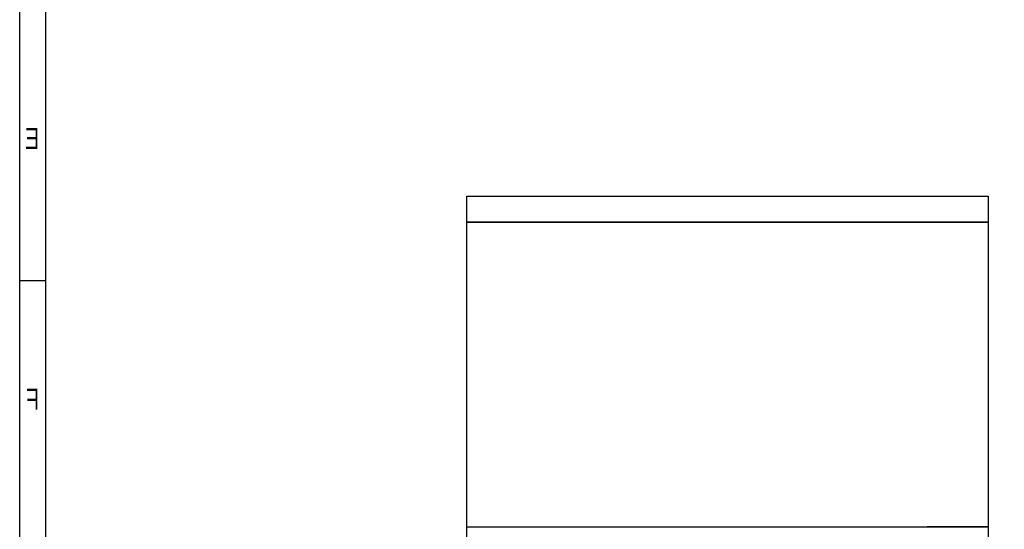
# Model space of a CAD drawing. Extents: x -86 to 498, y -49 to 361.
# Tile 8 of 11: x -86 to 103, y 58 to 156. Entities that reach past the tile are written whole.
import ezdxf

# ---------------------------------------------------------------- set-up
doc = ezdxf.new("R2010")
doc.units = 0
doc.layers.add('BOARD_GEOMETR_SILKSCREEN_BOTTO', color=1, linetype='CONTINUOUS')
doc.layers.add('BOARD_GEOMETRY_OUTLINE', color=2, linetype='CONTINUOUS')

msp = doc.modelspace()

# ---------------------------------------------------------------- linework, layer by layer
at = {"layer": 'BOARD_GEOMETR_SILKSCREEN_BOTTO'}
msp.add_lwpolyline([(498.237764, -49.233074), (-85.762084, -49.233074), (-85.762084, 360.767122), (498.237764, 360.767122)], close=True, dxfattribs=at)
for points in [[(-80.762094, -44.233084), (-80.762094, 355.766878)], [(-85.762084, 105.767124), (-80.762094, 105.767124)]]:
    msp.add_lwpolyline(points, dxfattribs=at)
at = {"layer": 'BOARD_GEOMETRY_OUTLINE'}
msp.add_lwpolyline([(0, 121.97842), (100.000054, 121.97842), (100.000054, 117.00002), (0, 117.00002)], close=True, dxfattribs=at)
for points in [[(0, 117.00002), (90.000074, 117.00002)], [(0, 117.00002), (100.000054, 117.00002), (100.000054, 58.50001), (88.265, 58.50001)], [(0, 58.50001), (0, 117.00002)], [(0, 58.50001), (90.000074, 58.50001)], [(0, 0), (0, 58.50001)], [(0, 58.50001), (100.000054, 58.50001), (100.000054, 0), (88.265, 0)]]:
    msp.add_lwpolyline(points, dxfattribs=at)

# ---------------------------------------------------------------- texts
at = {"layer": 'BOARD_GEOMETR_SILKSCREEN_BOTTO', "text_generation_flag": 2, "width": 0.75}
for s, p in [('E', (-82.012536, 130.99542)), ('F', (-82.012536, 80.99552))]:
    msp.add_text(s, height=4.064, dxfattribs=at).set_placement(p)

doc.saveas('drawing.dxf')
